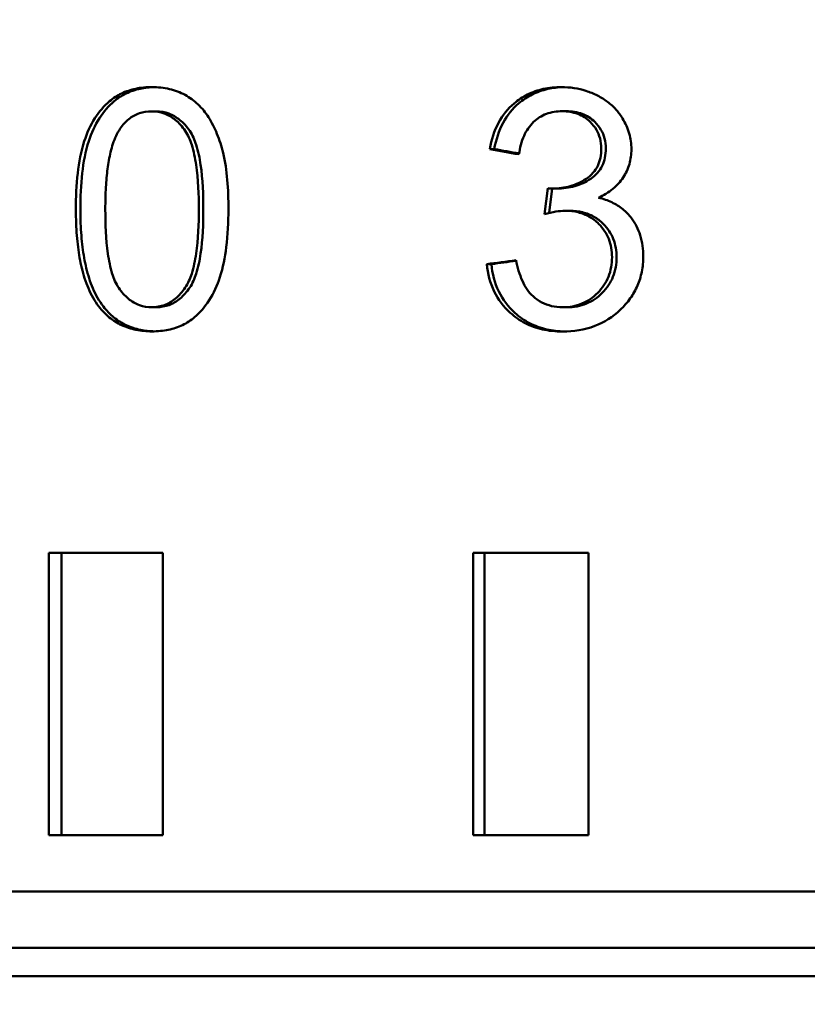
# Model space of a CAD drawing. Header units: millimetres. Extents: x 0 to 14369, y -869 to 2970.
# Tile 207 of 256: x 1365.12 to 1372.1, y 2373.76 to 2382.49. Entities that reach past the tile are written whole.
import ezdxf

# ---------------------------------------------------------------- set-up
doc = ezdxf.new("R2010")
doc.units = ezdxf.units.MM
doc.header["$LTSCALE"] = 10
doc.layers.add('Bemaßung (ISO)', color=7, linetype='Continuous', lineweight=25)
doc.layers.add('Sichtbar (ISO)', color=7, linetype='Continuous', lineweight=50)
doc.styles.add('Notiztext (DIN)', font='isocpeur.ttf')
doc.dimstyles.new('Standard (DIN)', dxfattribs={"dimscale": 10, "dimtxt": 3.5, "dimasz": 2.5, "dimexe": 3.175, "dimexo": 0.8, "dimgap": 0.8, "dimtad": 1, "dimrnd": 1e-08, "dimzin": 0, "dimtxsty": 'Notiztext (DIN)', "dimcen": 0.09, "dimdle": 10, "dimclrd": 256, "dimclre": 256, "dimclrt": 256, "dimadec": 0, "dimazin": 0, "dimtfac": 1, "dimtmove": 0, "dimatfit": 3, "dimfxl": 1, "dimtolj": 1, "dimtzin": 0, "dimlwd": -1, "dimlwe": -1, "dimarcsym": 0})

# ---------------------------------------------------------------- blocks, each defined once
blk = doc.blocks.new('*D13')
at = {"layer": 'Bemaßung (ISO)', "transparency": 16777216}
for p, q in [((1297.6548, 2633.5139), (1541.4048, 2633.5139)), ((1509.6548, 1658.5139), (1509.6548, 2608.5139)), ((1293.8048, 1633.5139), (1541.4048, 1633.5139))]:
    blk.add_line(p, q, dxfattribs=at)
for points in [[(1505.4881, 2608.5139), (1513.8215, 2608.5139), (1509.6548, 2633.5139)], [(1505.4881, 1658.5139), (1513.8215, 1658.5139), (1509.6548, 1633.5139)]]:
    blk.add_solid(points, dxfattribs=at)
at = {"layer": 'Defpoints', "color": 0, "transparency": 16777216}
for p in [(1289.6548, 2633.5139), (1509.6548, 2633.5139), (1285.8048, 1633.5139)]:
    blk.add_point(p, dxfattribs=at)
at = {"layer": 'Bemaßung (ISO)', "transparency": 16777216, "insert": (1459.6548, 2060.8889), "char_height": 35, "attachment_point": 1, "rotation": 90, "style": 'Notiztext (DIN)'}
blk.add_mtext('\\A1;1000,00', dxfattribs=at)
blk = doc.blocks.new('*D16')
at = {"layer": 'Bemaßung (ISO)', "transparency": 16777216}
for p, q in [((1319.7541, 2563.1132), (1623.5041, 2563.1132)), ((1591.7541, 1734.9145), (1591.7541, 2538.1132)), ((1319.7541, 1709.9145), (1623.5041, 1709.9145))]:
    blk.add_line(p, q, dxfattribs=at)
for points in [[(1587.5875, 2538.1132), (1595.9208, 2538.1132), (1591.7541, 2563.1132)], [(1587.5875, 1734.9145), (1595.9208, 1734.9145), (1591.7541, 1709.9145)]]:
    blk.add_solid(points, dxfattribs=at)
at = {"layer": 'Defpoints', "color": 0, "transparency": 16777216}
for p in [(1311.7541, 2563.1132), (1591.7541, 2563.1132), (1311.7541, 1709.9145)]:
    blk.add_point(p, dxfattribs=at)
at = {"layer": 'Bemaßung (ISO)', "transparency": 16777216, "insert": (1541.7541, 2072.6389), "char_height": 35, "attachment_point": 1, "rotation": 90, "style": 'Notiztext (DIN)'}
blk.add_mtext('\\A1;853,20', dxfattribs=at)

msp = doc.modelspace()

# ---------------------------------------------------------------- linework, layer by layer
at = {"layer": 'Sichtbar (ISO)'}
for p, q in [((1366.2899, 2381.6771), (1366.3299, 2381.6771)), ((1369.9675, 2381.6785), (1369.9271, 2381.6785)), ((1369.3261, 2381.343), (1369.2858, 2381.343)), ((1369.8001, 2380.9959), (1369.7712, 2380.7675)), ((1369.8129, 2380.7776), (1369.8401, 2380.9931)), ((1369.8419, 2380.9931), (1369.8823, 2380.9931)), ((1369.9545, 2380.7964), (1369.9949, 2380.7964)), ((1369.2599, 2380.3235), (1369.3002, 2380.3235)), ((1366.2928, 2379.9417), (1366.3328, 2379.9417)), ((1369.9329, 2379.9417), (1369.9732, 2379.9417)), ((1365.3794, 2377.7639), (1365.3794, 2375.2639)), ((1366.3902, 2377.7639), (1365.3794, 2377.7639)), ((1365.4911, 2375.2639), (1365.4911, 2377.7639)), ((1366.3902, 2375.2639), (1366.3902, 2377.7639)), ((1369.1386, 2377.7639), (1369.1386, 2375.2639)), ((1370.1622, 2377.7639), (1369.1386, 2377.7639)), ((1369.2408, 2375.2639), (1369.2408, 2377.7639)), ((1370.1622, 2375.2639), (1370.1622, 2377.7639)), ((1365.3794, 2375.2639), (1366.3902, 2375.2639)), ((1369.1386, 2375.2639), (1370.1622, 2375.2639)), ((1381.8208, 2374.7639), (1327.0251, 2374.7639)), ((1381.6976, 2374.2639), (1327.4178, 2374.2639)), ((1382.0923, 2374.0139), (1343.8999, 2374.0139))]:
    msp.add_line(p, q, dxfattribs=at)
for points, knots in [([(1365.9174, 2381.7677), (1365.9496, 2381.7948), (1365.9848, 2381.8177), (1366.0234, 2381.8362), (1366.062, 2381.8548), (1366.1041, 2381.869), (1366.149, 2381.8784), (1366.194, 2381.8878), (1366.2418, 2381.8925), (1366.2928, 2381.8925)], [0, 0, 0, 0, 0.3333333, 0.3333333, 0.3333333, 0.6666667, 0.6666667, 0.6666667, 1, 1, 1, 1]), ([(1365.9574, 2381.7677), (1365.9895, 2381.7948), (1366.0247, 2381.8177), (1366.0633, 2381.8362), (1366.1019, 2381.8548), (1366.144, 2381.8689), (1366.1889, 2381.8784), (1366.2279, 2381.8865), (1366.2691, 2381.8912), (1366.3126, 2381.8923)], [0, 0, 0, 0, 0.3333333, 0.3333333, 0.3333333, 0.6666667, 0.6666667, 0.6666667, 0.9556408, 0.9556408, 0.9556408, 0.9556408]), ([(1366.2928, 2381.8925), (1366.3452, 2381.8925), (1366.3977, 2381.8873), (1366.4966, 2381.8637), (1366.5423, 2381.8466), (1366.5855, 2381.8228)], [0.000001, 0.000001, 0.000001, 0.000001, 0.01628703, 0.01628703, 0.03146702, 0.03146702, 0.03146702, 0.03146702]), ([(1369.5017, 2381.7479), (1369.5385, 2381.7792), (1369.5784, 2381.8056), (1369.6215, 2381.827), (1369.6646, 2381.8484), (1369.7109, 2381.8647), (1369.7608, 2381.8757), (1369.8107, 2381.8868), (1369.8642, 2381.8925), (1369.9213, 2381.8925)], [0, 0, 0, 0, 0.3333333, 0.3333333, 0.3333333, 0.6666667, 0.6666667, 0.6666667, 1, 1, 1, 1]), ([(1369.542, 2381.7479), (1369.5788, 2381.7792), (1369.6187, 2381.8056), (1369.6618, 2381.827), (1369.7049, 2381.8483), (1369.7511, 2381.8647), (1369.801, 2381.8757), (1369.8449, 2381.8854), (1369.8916, 2381.8911), (1369.941, 2381.8923)], [0, 0, 0, 0, 0.3333333, 0.3333333, 0.3333333, 0.6666667, 0.6666667, 0.6666667, 0.9594387, 0.9594387, 0.9594387, 0.9594387]), ([(1369.9213, 2381.8925), (1369.9596, 2381.8925), (1369.997, 2381.8896), (1370.033, 2381.8841), (1370.069, 2381.8785), (1370.1037, 2381.8702), (1370.1381, 2381.8591), (1370.1726, 2381.848), (1370.2069, 2381.834), (1370.2405, 2381.817)], [0, 0, 0, 0, 0.333333, 0.333333, 0.333333, 0.666667, 0.666667, 0.666667, 1, 1, 1, 1]), ([(1365.6928, 2381.4139), (1365.7165, 2381.4853), (1365.7471, 2381.5544), (1365.8234, 2381.6743), (1365.8664, 2381.7248), (1365.9174, 2381.7677)], [0.000001, 0.000001, 0.000001, 0.000001, 0.02263946, 0.02263946, 0.04304102, 0.04304102, 0.04304102, 0.04304102]), ([(1365.7328, 2381.4139), (1365.7564, 2381.4853), (1365.7871, 2381.5544), (1365.8634, 2381.6743), (1365.9064, 2381.7248), (1365.9574, 2381.7677)], [0.000001, 0.000001, 0.000001, 0.000001, 0.02264034, 0.02264034, 0.0430414, 0.0430414, 0.0430414, 0.0430414]), ([(1366.5855, 2381.8228), (1366.6275, 2381.7998), (1366.666, 2381.7719), (1366.7365, 2381.7048), (1366.7672, 2381.6666), (1366.7935, 2381.6247)], [0.000001, 0.000001, 0.000001, 0.000001, 0.01471683, 0.01471683, 0.02971139, 0.02971139, 0.02971139, 0.02971139]), ([(1370.2405, 2381.817), (1370.2734, 2381.8005), (1370.3034, 2381.7818), (1370.3307, 2381.7613), (1370.3579, 2381.7407), (1370.3824, 2381.7183), (1370.4044, 2381.6939), (1370.4264, 2381.6695), (1370.4461, 2381.643), (1370.4632, 2381.6147)], [0, 0, 0, 0, 0.333333, 0.333333, 0.333333, 0.666667, 0.666667, 0.666667, 1, 1, 1, 1]), ([(1369.2858, 2381.343), (1369.3007, 2381.4247), (1369.3257, 2381.5044), (1369.4, 2381.6428), (1369.4454, 2381.7001), (1369.5017, 2381.7479)], [0.000001, 0.000001, 0.000001, 0.000001, 0.02491904, 0.02491904, 0.04738537, 0.04738537, 0.04738537, 0.04738537]), ([(1369.3261, 2381.343), (1369.341, 2381.4247), (1369.366, 2381.5044), (1369.4404, 2381.6428), (1369.4857, 2381.7001), (1369.542, 2381.7479)], [0.000001, 0.000001, 0.000001, 0.000001, 0.02492119, 0.02492119, 0.047386, 0.047386, 0.047386, 0.047386]), ([(1366.2899, 2381.6771), (1366.251, 2381.6771), (1366.2146, 2381.6715), (1366.1808, 2381.6603), (1366.147, 2381.649), (1366.1158, 2381.632), (1366.0874, 2381.6094), (1366.059, 2381.5868), (1366.0335, 2381.5587), (1366.0106, 2381.5249)], [0, 0, 0, 0, 0.3333333, 0.3333333, 0.3333333, 0.6666667, 0.6666667, 0.6666667, 1, 1, 1, 1]), ([(1366.5868, 2381.5047), (1366.5603, 2381.5432), (1366.5315, 2381.5752), (1366.5006, 2381.6007), (1366.4698, 2381.6262), (1366.4367, 2381.6453), (1366.4016, 2381.658), (1366.3665, 2381.6707), (1366.3293, 2381.6771), (1366.2899, 2381.6771)], [0, 0, 0, 0, 0.333333, 0.333333, 0.333333, 0.666667, 0.666667, 0.666667, 1, 1, 1, 1]), ([(1366.6268, 2381.5047), (1366.6003, 2381.5432), (1366.5716, 2381.5751), (1366.5407, 2381.6007), (1366.5098, 2381.6262), (1366.4768, 2381.6453), (1366.4417, 2381.658), (1366.4065, 2381.6707), (1366.3693, 2381.6771), (1366.3299, 2381.6771)], [0, 0, 0, 0, 0.333333, 0.333333, 0.333333, 0.666667, 0.666667, 0.666667, 1, 1, 1, 1]), ([(1366.7935, 2381.6247), (1366.8225, 2381.5786), (1366.8471, 2381.5297), (1366.8905, 2381.4243), (1366.9087, 2381.3674), (1366.9231, 2381.3098)], [0.000001, 0.000001, 0.000001, 0.000001, 0.01649368, 0.01649368, 0.03436671, 0.03436671, 0.03436671, 0.03436671]), ([(1369.9271, 2381.6785), (1369.8795, 2381.6785), (1369.8323, 2381.6714), (1369.7452, 2381.6387), (1369.7074, 2381.6149), (1369.6743, 2381.5834)], [0.000001, 0.000001, 0.000001, 0.000001, 0.01460834, 0.01460834, 0.0284713, 0.0284713, 0.0284713, 0.0284713]), ([(1370.1763, 2381.5838), (1370.1604, 2381.5993), (1370.1431, 2381.6132), (1370.1058, 2381.6371), (1370.0861, 2381.6469), (1370.0212, 2381.6716), (1369.9744, 2381.6785), (1369.9271, 2381.6785)], [0.000001, 0.000001, 0.000001, 0.000001, 0.00675116, 0.00675116, 0.01349402, 0.01349402, 0.02797263, 0.02797263, 0.02797263, 0.02797263]), ([(1370.2167, 2381.5838), (1370.2008, 2381.5993), (1370.1835, 2381.6132), (1370.1462, 2381.6371), (1370.1265, 2381.6469), (1370.0616, 2381.6716), (1370.0147, 2381.6785), (1369.9675, 2381.6785)], [0.000001, 0.000001, 0.000001, 0.000001, 0.0067514, 0.0067514, 0.01349457, 0.01349457, 0.02797395, 0.02797395, 0.02797395, 0.02797395]), ([(1370.4632, 2381.6147), (1370.4885, 2381.573), (1370.5086, 2381.5287), (1370.5353, 2381.4359), (1370.5418, 2381.3892), (1370.5418, 2381.3416)], [0.000001, 0.000001, 0.000001, 0.000001, 0.01471346, 0.01471346, 0.02900357, 0.02900357, 0.02900357, 0.02900357]), ([(1365.8789, 2380.8094), (1365.8789, 2380.8453), (1365.8794, 2380.8795), (1365.8803, 2380.912), (1365.8812, 2380.9444), (1365.8825, 2380.975), (1365.8842, 2381.0043), (1365.8859, 2381.0336), (1365.8879, 2381.0616), (1365.8904, 2381.0887), (1365.8929, 2381.1157), (1365.8958, 2381.1419), (1365.8991, 2381.1675), (1365.9025, 2381.1931), (1365.9063, 2381.2182), (1365.9108, 2381.243), (1365.9152, 2381.2679), (1365.9203, 2381.2925), (1365.9263, 2381.3169), (1365.9322, 2381.3413), (1365.9389, 2381.3654), (1365.9468, 2381.3892), (1365.9546, 2381.4131), (1365.9636, 2381.4366), (1365.9741, 2381.4593), (1365.9846, 2381.4821), (1365.9965, 2381.5041), (1366.0106, 2381.5249)], [0, 0, 0, 0, 0.111111, 0.111111, 0.111111, 0.222222, 0.222222, 0.222222, 0.333333, 0.333333, 0.333333, 0.444444, 0.444444, 0.444444, 0.555556, 0.555556, 0.555556, 0.666667, 0.666667, 0.666667, 0.777778, 0.777778, 0.777778, 0.888889, 0.888889, 0.888889, 1, 1, 1, 1]), ([(1366.5868, 2381.5047), (1366.6121, 2381.468), (1366.6307, 2381.4237), (1366.6626, 2381.3243), (1366.675, 2381.2621), (1366.7021, 2381.0771), (1366.7076, 2380.9365), (1366.7076, 2380.8094)], [-0.06943629, -0.06943629, -0.06943629, -0.06943629, -0.0559889, -0.0559889, -0.0381241, -0.0381241, -0.000001, -0.000001, -0.000001, -0.000001]), ([(1366.7476, 2380.8094), (1366.7476, 2380.9365), (1366.7421, 2381.0771), (1366.7151, 2381.2621), (1366.7027, 2381.3243), (1366.6707, 2381.4237), (1366.6521, 2381.468), (1366.6268, 2381.5047)], [0.000001, 0.000001, 0.000001, 0.000001, 0.03812418, 0.03812418, 0.05598898, 0.05598898, 0.06943646, 0.06943646, 0.06943646, 0.06943646]), ([(1369.6743, 2381.5834), (1369.638, 2381.549), (1369.6106, 2381.5073), (1369.5672, 2381.4095), (1369.5532, 2381.3529), (1369.5449, 2381.2967)], [0.000001, 0.000001, 0.000001, 0.000001, 0.01518531, 0.01518531, 0.0322323, 0.0322323, 0.0322323, 0.0322323]), ([(1370.274, 2381.3474), (1370.274, 2381.3789), (1370.2703, 2381.4086), (1370.2631, 2381.4365), (1370.2559, 2381.4645), (1370.2451, 2381.4906), (1370.2306, 2381.5151), (1370.2162, 2381.5396), (1370.1981, 2381.5625), (1370.1763, 2381.5838)], [0, 0, 0, 0, 0.333333, 0.333333, 0.333333, 0.666667, 0.666667, 0.666667, 1, 1, 1, 1]), ([(1370.3144, 2381.3474), (1370.3144, 2381.3789), (1370.3107, 2381.4086), (1370.3035, 2381.4365), (1370.2963, 2381.4645), (1370.2855, 2381.4906), (1370.271, 2381.5151), (1370.2566, 2381.5396), (1370.2385, 2381.5625), (1370.2167, 2381.5838)], [0, 0, 0, 0, 0.333333, 0.333333, 0.333333, 0.666667, 0.666667, 0.666667, 1, 1, 1, 1]), ([(1365.6182, 2380.8094), (1365.6182, 2380.9153), (1365.6225, 2381.0253), (1365.6452, 2381.2251), (1365.663, 2381.3236), (1365.6928, 2381.4139)], [0.000001, 0.000001, 0.000001, 0.000001, 0.03176515, 0.03176515, 0.06025629, 0.06025629, 0.06025629, 0.06025629]), ([(1365.6581, 2380.8094), (1365.6581, 2380.9153), (1365.6624, 2381.0253), (1365.6851, 2381.2251), (1365.7029, 2381.3236), (1365.7328, 2381.4139)], [0.000001, 0.000001, 0.000001, 0.000001, 0.03176629, 0.03176629, 0.06025635, 0.06025635, 0.06025635, 0.06025635]), ([(1370.1407, 2381.0802), (1370.1628, 2381.0945), (1370.1831, 2381.1114), (1370.2178, 2381.1504), (1370.2319, 2381.1716), (1370.2537, 2381.2174), (1370.2612, 2381.2411), (1370.2717, 2381.2924), (1370.274, 2381.3199), (1370.274, 2381.3474)], [0.000001, 0.000001, 0.000001, 0.000001, 0.00803548, 0.00803548, 0.01581607, 0.01581607, 0.02330219, 0.02330219, 0.0315344, 0.0315344, 0.0315344, 0.0315344]), ([(1370.1811, 2381.0802), (1370.2032, 2381.0945), (1370.2235, 2381.1114), (1370.2582, 2381.1504), (1370.2723, 2381.1716), (1370.2941, 2381.2174), (1370.3016, 2381.2411), (1370.3121, 2381.2924), (1370.3144, 2381.3199), (1370.3144, 2381.3474)], [0.000001, 0.000001, 0.000001, 0.000001, 0.00803565, 0.00803565, 0.01581627, 0.01581627, 0.02330254, 0.02330254, 0.03153487, 0.03153487, 0.03153487, 0.03153487]), ([(1370.5418, 2381.3416), (1370.5418, 2381.2969), (1370.536, 2381.2531), (1370.5108, 2381.1677), (1370.4921, 2381.1283), (1370.4679, 2381.0914)], [0.000001, 0.000001, 0.000001, 0.000001, 0.0134077, 0.0134077, 0.02672286, 0.02672286, 0.02672286, 0.02672286]), ([(1366.9231, 2381.3098), (1366.9422, 2381.2336), (1366.9534, 2381.1502), (1366.9673, 2380.9858), (1366.97, 2380.8959), (1366.97, 2380.8094)], [0.000001, 0.000001, 0.000001, 0.000001, 0.02359124, 0.02359124, 0.04962709, 0.04962709, 0.04962709, 0.04962709]), ([(1369.8419, 2380.9931), (1369.8952, 2380.9931), (1369.9478, 2380.9999), (1370.0494, 2381.0295), (1370.0966, 2381.0514), (1370.1407, 2381.0802)], [0.000001, 0.000001, 0.000001, 0.000001, 0.01634395, 0.01634395, 0.03238101, 0.03238101, 0.03238101, 0.03238101]), ([(1369.8823, 2380.9931), (1369.9356, 2380.9931), (1369.9882, 2380.9999), (1370.0898, 2381.0295), (1370.1369, 2381.0514), (1370.1811, 2381.0802)], [0.000001, 0.000001, 0.000001, 0.000001, 0.01634481, 0.01634481, 0.03238262, 0.03238262, 0.03238262, 0.03238262]), ([(1370.4679, 2381.0914), (1370.4429, 2381.0532), (1370.4122, 2381.0197), (1370.3384, 2380.9587), (1370.295, 2380.9328), (1370.2494, 2380.9121)], [0.000001, 0.000001, 0.000001, 0.000001, 0.01378779, 0.01378779, 0.02906717, 0.02906717, 0.02906717, 0.02906717]), ([(1369.8001, 2380.9959), (1369.8047, 2380.9952), (1369.8093, 2380.9946), (1369.8139, 2380.9941), (1369.8185, 2380.9937), (1369.8231, 2380.9934), (1369.8278, 2380.9932), (1369.8324, 2380.9931), (1369.8372, 2380.9931), (1369.8419, 2380.9931)], [0, 0, 0, 0, 0.333333, 0.333333, 0.333333, 0.666667, 0.666667, 0.666667, 1, 1, 1, 1]), ([(1370.2494, 2380.9121), (1370.2921, 2380.9021), (1370.3314, 2380.8885), (1370.3672, 2380.8716), (1370.4031, 2380.8546), (1370.4355, 2380.8342), (1370.4645, 2380.8108), (1370.4936, 2380.7874), (1370.5192, 2380.7608), (1370.5418, 2380.7313)], [0, 0, 0, 0, 0.333333, 0.333333, 0.333333, 0.666667, 0.666667, 0.666667, 1, 1, 1, 1]), ([(1365.822, 2379.9471), (1365.803, 2379.9717), (1365.786, 2379.9977), (1365.7705, 2380.0249), (1365.755, 2380.052), (1365.7411, 2380.0804), (1365.7287, 2380.1094), (1365.7163, 2380.1384), (1365.7055, 2380.168), (1365.6959, 2380.1979), (1365.6862, 2380.2278), (1365.6779, 2380.2581), (1365.6705, 2380.2884), (1365.6632, 2380.3187), (1365.657, 2380.3491), (1365.6515, 2380.38), (1365.646, 2380.4109), (1365.6412, 2380.4424), (1365.6372, 2380.4749), (1365.6331, 2380.5074), (1365.6297, 2380.5409), (1365.6269, 2380.576), (1365.6241, 2380.611), (1365.6219, 2380.6476), (1365.6205, 2380.6864), (1365.619, 2380.7252), (1365.6182, 2380.7663), (1365.6182, 2380.8094)], [0, 0, 0, 0, 0.1111111, 0.1111111, 0.1111111, 0.2222222, 0.2222222, 0.2222222, 0.3333333, 0.3333333, 0.3333333, 0.4444444, 0.4444444, 0.4444444, 0.5555556, 0.5555556, 0.5555556, 0.6666667, 0.6666667, 0.6666667, 0.7777778, 0.7777778, 0.7777778, 0.8888889, 0.8888889, 0.8888889, 1, 1, 1, 1]), ([(1365.862, 2379.9471), (1365.843, 2379.9717), (1365.8259, 2379.9977), (1365.8105, 2380.0249), (1365.795, 2380.052), (1365.7811, 2380.0804), (1365.7687, 2380.1094), (1365.7563, 2380.1384), (1365.7454, 2380.168), (1365.7358, 2380.1979), (1365.7262, 2380.2278), (1365.7178, 2380.2581), (1365.7105, 2380.2884), (1365.7032, 2380.3187), (1365.6969, 2380.3491), (1365.6914, 2380.38), (1365.6859, 2380.4109), (1365.6812, 2380.4424), (1365.6771, 2380.4749), (1365.673, 2380.5074), (1365.6696, 2380.5409), (1365.6668, 2380.576), (1365.664, 2380.611), (1365.6619, 2380.6476), (1365.6604, 2380.6864), (1365.6589, 2380.7252), (1365.6581, 2380.7663), (1365.6581, 2380.8094)], [0, 0, 0, 0, 0.1111111, 0.1111111, 0.1111111, 0.2222222, 0.2222222, 0.2222222, 0.3333333, 0.3333333, 0.3333333, 0.4444444, 0.4444444, 0.4444444, 0.5555556, 0.5555556, 0.5555556, 0.6666667, 0.6666667, 0.6666667, 0.7777778, 0.7777778, 0.7777778, 0.8888889, 0.8888889, 0.8888889, 1, 1, 1, 1]), ([(1365.9975, 2380.1138), (1365.9723, 2380.1506), (1365.9541, 2380.195), (1365.9226, 2380.2945), (1365.9105, 2380.3568), (1365.8842, 2380.5417), (1365.8789, 2380.6826), (1365.8789, 2380.8094)], [-0.06926832, -0.06926832, -0.06926832, -0.06926832, -0.05585789, -0.05585789, -0.03803612, -0.03803612, -0.000001, -0.000001, -0.000001, -0.000001]), ([(1366.7076, 2380.8094), (1366.7076, 2380.6825), (1366.7021, 2380.5424), (1366.675, 2380.3577), (1366.6627, 2380.2956), (1366.6308, 2380.1963), (1366.6123, 2380.152), (1366.5871, 2380.1153)], [-0.06970309, -0.06970309, -0.06970309, -0.06970309, -0.03144662, -0.03144662, -0.01351291, -0.01351291, -0.000001, -0.000001, -0.000001, -0.000001]), ([(1366.6271, 2380.1153), (1366.6523, 2380.152), (1366.6708, 2380.1963), (1366.7027, 2380.2956), (1366.7151, 2380.3577), (1366.7421, 2380.5424), (1366.7476, 2380.6825), (1366.7476, 2380.8094)], [0.000001, 0.000001, 0.000001, 0.000001, 0.01351298, 0.01351298, 0.03144669, 0.03144669, 0.06970323, 0.06970323, 0.06970323, 0.06970323]), ([(1366.97, 2380.8094), (1366.97, 2380.6982), (1366.9649, 2380.583), (1366.9398, 2380.3837), (1366.9221, 2380.2917), (1366.8941, 2380.2066)], [0.000001, 0.000001, 0.000001, 0.000001, 0.03335525, 0.03335525, 0.06028612, 0.06028612, 0.06028612, 0.06028612]), ([(1369.9545, 2380.7964), (1369.9276, 2380.7964), (1369.8991, 2380.7933), (1369.8389, 2380.7838), (1369.8042, 2380.7761), (1369.7712, 2380.7675)], [0.000001, 0.000001, 0.000001, 0.000001, 0.00826387, 0.00826387, 0.0187142, 0.0187142, 0.0187142, 0.0187142]), ([(1370.2523, 2380.6792), (1370.2265, 2380.705), (1370.1983, 2380.7266), (1370.1678, 2380.7439), (1370.1373, 2380.7612), (1370.1045, 2380.7742), (1370.0691, 2380.783), (1370.0336, 2380.7918), (1369.9953, 2380.7964), (1369.9545, 2380.7964)], [0, 0, 0, 0, 0.3333333, 0.3333333, 0.3333333, 0.6666667, 0.6666667, 0.6666667, 1, 1, 1, 1]), ([(1370.2927, 2380.6792), (1370.2669, 2380.705), (1370.2386, 2380.7266), (1370.2082, 2380.7439), (1370.1777, 2380.7612), (1370.1449, 2380.7742), (1370.1094, 2380.783), (1370.0739, 2380.7918), (1370.0357, 2380.7964), (1369.9949, 2380.7964)], [0, 0, 0, 0, 0.333333, 0.333333, 0.333333, 0.666667, 0.666667, 0.666667, 1, 1, 1, 1]), ([(1370.5418, 2380.7313), (1370.5768, 2380.6854), (1370.6025, 2380.6344), (1370.6384, 2380.5179), (1370.6461, 2380.454), (1370.6461, 2380.39)], [0.000001, 0.000001, 0.000001, 0.000001, 0.01745114, 0.01745114, 0.03663549, 0.03663549, 0.03663549, 0.03663549]), ([(1370.3695, 2380.3842), (1370.3695, 2380.4403), (1370.3607, 2380.4953), (1370.3302, 2380.5718), (1370.318, 2380.5951), (1370.2885, 2380.6395), (1370.2713, 2380.6602), (1370.2523, 2380.6792)], [0.000001, 0.000001, 0.000001, 0.000001, 0.01682454, 0.01682454, 0.02478195, 0.02478195, 0.03293897, 0.03293897, 0.03293897, 0.03293897]), ([(1370.4099, 2380.3842), (1370.4099, 2380.4403), (1370.4011, 2380.4953), (1370.3706, 2380.5718), (1370.3584, 2380.5951), (1370.3289, 2380.6395), (1370.3117, 2380.6602), (1370.2927, 2380.6792)], [0.000001, 0.000001, 0.000001, 0.000001, 0.01682481, 0.01682481, 0.02478223, 0.02478223, 0.03293935, 0.03293935, 0.03293935, 0.03293935]), ([(1370.2425, 2380.0686), (1370.263, 2380.0893), (1370.2815, 2380.1117), (1370.3135, 2380.1598), (1370.3268, 2380.1849), (1370.3597, 2380.2665), (1370.3695, 2380.3247), (1370.3695, 2380.3842)], [0.000001, 0.000001, 0.000001, 0.000001, 0.00882431, 0.00882431, 0.01743094, 0.01743094, 0.03529736, 0.03529736, 0.03529736, 0.03529736]), ([(1370.2829, 2380.0686), (1370.3034, 2380.0893), (1370.3219, 2380.1117), (1370.3539, 2380.1598), (1370.3672, 2380.1849), (1370.4001, 2380.2665), (1370.4099, 2380.3247), (1370.4099, 2380.3842)], [0.000001, 0.000001, 0.000001, 0.000001, 0.00882422, 0.00882422, 0.01743067, 0.01743067, 0.03529778, 0.03529778, 0.03529778, 0.03529778]), ([(1370.6461, 2380.39), (1370.6461, 2380.3451), (1370.6421, 2380.3005), (1370.625, 2380.2141), (1370.6124, 2380.1731), (1370.5781, 2380.0936), (1370.5568, 2380.0561), (1370.5055, 2379.9839), (1370.4756, 2379.95), (1370.4429, 2379.919)], [0.000001, 0.000001, 0.000001, 0.000001, 0.01346431, 0.01346431, 0.0264403, 0.0264403, 0.03951071, 0.03951071, 0.05318665, 0.05318665, 0.05318665, 0.05318665]), ([(1369.4682, 2379.8922), (1369.4089, 2379.9458), (1369.3609, 2380.0086), (1369.2888, 2380.1572), (1369.2682, 2380.239), (1369.2599, 2380.3235)], [0.000001, 0.000001, 0.000001, 0.000001, 0.02431186, 0.02431186, 0.04978394, 0.04978394, 0.04978394, 0.04978394]), ([(1369.5085, 2379.8922), (1369.4492, 2379.9458), (1369.4012, 2380.0086), (1369.329, 2380.1572), (1369.3085, 2380.239), (1369.3002, 2380.3235)], [0.000001, 0.000001, 0.000001, 0.000001, 0.02431211, 0.02431211, 0.04978455, 0.04978455, 0.04978455, 0.04978455]), ([(1369.519, 2380.3582), (1369.5312, 2380.2959), (1369.5489, 2380.232), (1369.5874, 2380.1477), (1369.6016, 2380.1219), (1369.6335, 2380.0763), (1369.6507, 2380.0563), (1369.6703, 2380.0386)], [0.000001, 0.000001, 0.000001, 0.000001, 0.01906627, 0.01906627, 0.02787545, 0.02787545, 0.03586906, 0.03586906, 0.03586906, 0.03586906]), ([(1366.8941, 2380.2066), (1366.8706, 2380.1351), (1366.84, 2380.066), (1366.7635, 2379.946), (1366.7204, 2379.8953), (1366.6693, 2379.8521)], [0.000001, 0.000001, 0.000001, 0.000001, 0.02263759, 0.02263759, 0.04308052, 0.04308052, 0.04308052, 0.04308052]), ([(1365.9975, 2380.1138), (1366.0237, 2380.0754), (1366.0522, 2380.0434), (1366.0829, 2380.0179), (1366.1136, 2379.9924), (1366.1465, 2379.9734), (1366.1814, 2379.9607), (1366.2164, 2379.948), (1366.2535, 2379.9417), (1366.2928, 2379.9417)], [0, 0, 0, 0, 0.333333, 0.333333, 0.333333, 0.666667, 0.666667, 0.666667, 1, 1, 1, 1]), ([(1366.2928, 2379.9417), (1366.3319, 2379.9417), (1366.3689, 2379.9483), (1366.4038, 2379.9613), (1366.4386, 2379.9743), (1366.4713, 2379.9937), (1366.5019, 2380.0194), (1366.5325, 2380.045), (1366.5609, 2380.077), (1366.5871, 2380.1153)], [0, 0, 0, 0, 0.333333, 0.333333, 0.333333, 0.666667, 0.666667, 0.666667, 1, 1, 1, 1]), ([(1366.3328, 2379.9417), (1366.3719, 2379.9417), (1366.4089, 2379.9483), (1366.4437, 2379.9613), (1366.4786, 2379.9743), (1366.5113, 2379.9936), (1366.5419, 2380.0193), (1366.5725, 2380.045), (1366.6009, 2380.077), (1366.6271, 2380.1153)], [0, 0, 0, 0, 0.333333, 0.333333, 0.333333, 0.666667, 0.666667, 0.666667, 1, 1, 1, 1]), ([(1369.6703, 2380.0386), (1369.6942, 2380.017), (1369.7199, 2379.999), (1369.7471, 2379.9847), (1369.7743, 2379.9704), (1369.803, 2379.9597), (1369.8339, 2379.9525), (1369.8648, 2379.9454), (1369.8979, 2379.9417), (1369.9329, 2379.9417)], [0, 0, 0, 0, 0.333333, 0.333333, 0.333333, 0.666667, 0.666667, 0.666667, 1, 1, 1, 1]), ([(1369.9329, 2379.9417), (1369.9912, 2379.9417), (1370.0482, 2379.9514), (1370.1553, 2379.9954), (1370.2019, 2380.0277), (1370.2425, 2380.0686)], [0.000001, 0.000001, 0.000001, 0.000001, 0.01787582, 0.01787582, 0.03537014, 0.03537014, 0.03537014, 0.03537014]), ([(1369.9732, 2379.9417), (1370.0316, 2379.9417), (1370.0886, 2379.9514), (1370.1957, 2379.9954), (1370.2422, 2380.0277), (1370.2829, 2380.0686)], [0.000001, 0.000001, 0.000001, 0.000001, 0.01787774, 0.01787774, 0.03537176, 0.03537176, 0.03537176, 0.03537176]), ([(1366.2928, 2379.7277), (1366.2447, 2379.7277), (1366.1967, 2379.7318), (1366.1059, 2379.7504), (1366.0636, 2379.764), (1365.9842, 2379.8012), (1365.948, 2379.8239), (1365.88, 2379.8794), (1365.8494, 2379.9116), (1365.822, 2379.9471)], [0.000001, 0.000001, 0.000001, 0.000001, 0.01489936, 0.01489936, 0.02870652, 0.02870652, 0.04196163, 0.04196163, 0.05558581, 0.05558581, 0.05558581, 0.05558581]), ([(1366.3128, 2379.7279), (1366.2714, 2379.729), (1366.2302, 2379.7332), (1366.1459, 2379.7504), (1366.1036, 2379.764), (1366.0242, 2379.8012), (1365.988, 2379.8239), (1365.92, 2379.8794), (1365.8893, 2379.9116), (1365.862, 2379.9471)], [0.00206279, 0.00206279, 0.00206279, 0.00206279, 0.01490004, 0.01490004, 0.02870777, 0.02870777, 0.04196293, 0.04196293, 0.05558708, 0.05558708, 0.05558708, 0.05558708]), ([(1366.6693, 2379.8521), (1366.6371, 2379.8248), (1366.6018, 2379.8019), (1366.563, 2379.7834), (1366.5242, 2379.7649), (1366.482, 2379.7509), (1366.4369, 2379.7416), (1366.3917, 2379.7323), (1366.3438, 2379.7277), (1366.2928, 2379.7277)], [0, 0, 0, 0, 0.333333, 0.333333, 0.333333, 0.666667, 0.666667, 0.666667, 1, 1, 1, 1]), ([(1369.9314, 2379.7263), (1369.8676, 2379.7263), (1369.8078, 2379.7328), (1369.7525, 2379.7454), (1369.6971, 2379.758), (1369.6462, 2379.7767), (1369.5989, 2379.8012), (1369.5516, 2379.8257), (1369.5081, 2379.8561), (1369.4682, 2379.8922)], [0, 0, 0, 0, 0.333333, 0.333333, 0.333333, 0.666667, 0.666667, 0.666667, 1, 1, 1, 1]), ([(1369.9518, 2379.7265), (1369.8954, 2379.7277), (1369.8424, 2379.7341), (1369.7928, 2379.7454), (1369.7375, 2379.758), (1369.6865, 2379.7767), (1369.6392, 2379.8012), (1369.5919, 2379.8257), (1369.5484, 2379.8561), (1369.5085, 2379.8922)], [0.0349263, 0.0349263, 0.0349263, 0.0349263, 0.3333333, 0.3333333, 0.3333333, 0.6666667, 0.6666667, 0.6666667, 1, 1, 1, 1]), ([(1370.4429, 2379.919), (1370.3767, 2379.8559), (1370.3014, 2379.8079), (1370.1252, 2379.7406), (1370.0288, 2379.7263), (1369.9314, 2379.7263)], [0.000001, 0.000001, 0.000001, 0.000001, 0.02773043, 0.02773043, 0.05760017, 0.05760017, 0.05760017, 0.05760017])]:
    msp.add_open_spline(points, degree=3, knots=knots, dxfattribs=at)
for points in [[(1369.5449, 2381.2967), (1369.4585, 2381.3122), (1369.3721, 2381.3276), (1369.2858, 2381.343)], [(1369.546, 2381.3037), (1369.4727, 2381.3168), (1369.3994, 2381.3299), (1369.3261, 2381.343)], [(1369.519, 2380.3582), (1369.4326, 2380.3466), (1369.3462, 2380.3351), (1369.2599, 2380.3235)], [(1369.52, 2380.353), (1369.4467, 2380.3431), (1369.3734, 2380.3333), (1369.3002, 2380.3235)]]:
    msp.add_open_spline(points, degree=3, dxfattribs=at)

# ---------------------------------------------------------------- dimensions: what is measured, and where the dimension line sits
at = {"layer": 'Bemaßung (ISO)'}
for base, p1, p2, picture, middle in [((1509.6548, 2633.5139), (1285.8048, 1633.5139), (1289.6548, 2633.5139), '*D13', (1509.6548, 2133.5139)), ((1591.7541, 2563.1132), (1311.7541, 1709.9145), (1311.7541, 2563.1132), '*D16', (1591.7541, 2136.5139))]:
    dim = msp.add_linear_dim(base=base, p1=p1, p2=p2, angle=90, dimstyle='Standard (DIN)', override={"dimgap": 0.8, "dimdec": 2, "dimtol": 0, "dimlim": 0, "dimtp": 0, "dimtm": 0, "dimtdec": 2, "dimtofl": 0, "dimatfit": 1}, dxfattribs=at)
    dim.commit()
    dim.dimension.update_dxf_attribs({"geometry": picture, "text_midpoint": middle, "dimtype": 160})

doc.saveas('drawing.dxf')
